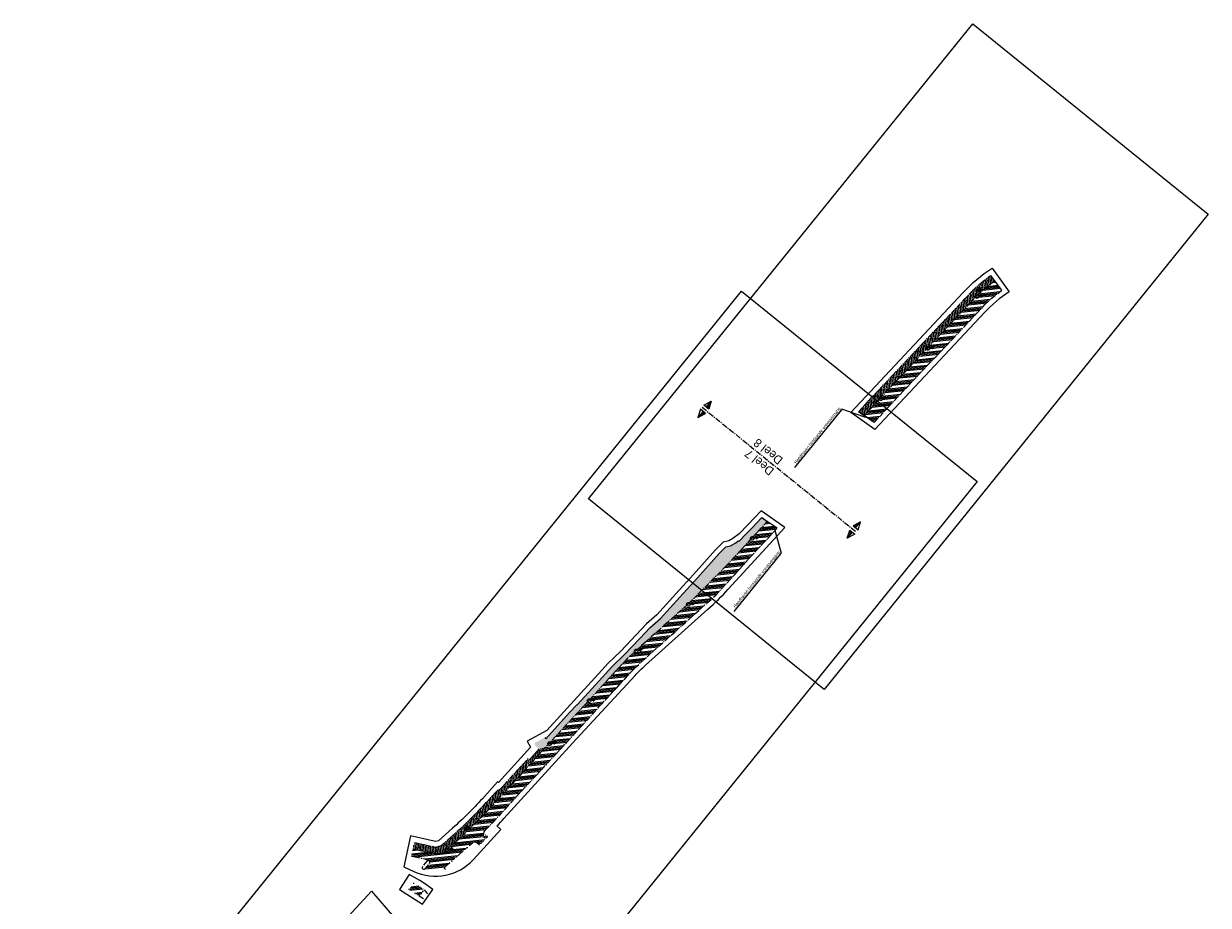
# Model space of a CAD drawing. Header units: metres. Extents: x 152057 to 155740, y 463538 to 465228.
# Tile 64 of 65: x 153891 to 154236, y 464068 to 464325. Entities that reach past the tile are written whole.
import ezdxf
from ezdxf import colors
from ezdxf.entities.mleader import LeaderData, LeaderLine
from ezdxf.enums import TextEntityAlignment as Align
from ezdxf.math import Vec2, Vec3

# ---------------------------------------------------------------- set-up
doc = ezdxf.new("R2010")
doc.units = ezdxf.units.M
for name, pattern in [('CENTER', [50.8, 31.75, -6.35, 6.35, -6.35]), ('CENTER__G5', [2.4, 1.5, -0.3, 0.3, -0.3]), ('DIVIDE__G5', [3.75, 1.5, -0.75, 0, -0.75, 0, -0.75])]:
    doc.linetypes.add(name, pattern=pattern)
for name, color, linetype in [('-DR-alg-bladscheiding', 4, 'CENTER'), ('-DR-alg-projectgrens 1-500', 3, 'PROJECTGRENS_1-500'), ('-DR-alg-tekst-even', 2, 'Continuous'), ('-DR-alg-tekst-oneven', 2, 'Continuous'), ('-DR-v-inr-verkeersbordpaal', 2, 'Continuous'), ('-DR-v-rio-straatkolk', 1, 'Continuous'), ('-DR-v-txt', 2, 'Continuous'), ('-DR-v-vh-band 10x20', 5, 'CENTER__G5'), ('-DR-v-vh-band 10x20 gazon', 4, 'CENTER__G5'), ('-DR-v-vh-band 18-20x25', 5, 'DIVIDE__G5'), ('-DR-v-vh-scheiding verhardingen', 1, 'Continuous')]:
    doc.layers.add(name, color=color, linetype=linetype)
doc.layers.add('-DR-alg-kader', color=3, linetype='Continuous', plot=False)
for name, color, linetype, lineweight in [('-DR-v-vh-arc-asfalt frezen', 252, 'Continuous', 9), ('-DR-v-vh-arc-BSS dubbelklinker', 252, 'Continuous', 9), ('-DR-v-vh-arc-BSS waalformaat', 252, 'Continuous', 9), ('-DR-v-vh-arc-tegels', 252, 'Continuous', 9)]:
    doc.layers.add(name, color=color, linetype=linetype, lineweight=lineweight)
doc.styles.add('18_100', font='romans.shx', dxfattribs={"width": 0.8, "height": 0.18})
doc.styles.add('18_200', font='romans.shx', dxfattribs={"width": 0.8, "height": 0.36})
doc.styles.add('CE', font='txt', dxfattribs={"height": 1.8})
doc.styles.add('CiCom Engineering', font='txt', dxfattribs={"height": 1.8})
doc.linetypes.add('PROJECTGRENS_1-500', pattern='A,0.8,-0.32,[133,ltypeshp.shx,S=0.32,R=0,X=-0.32,Y=0],-0.32,3.18', length=4.62)
pattern_1 = [(96.04051, (153867.6298, 463818.5424), (-0.9472115, -0.1002331), []), (96.04051, (153868.0533, 463819.06615), (-0.9472115, -0.1002331), [1.190625, -0.238125, 0, -0.238125])]
pattern_2 = [(186.0405, (153867.6298, 463818.5424), (0.200466, -1.894423), []), (186.0405, (153867.2806, 463818.8248), (0.200466, -1.894423), []), (186.0405, (153866.9315, 463819.107), (0.200466, -1.894423), []), (186.0405, (153866.5823, 463819.3894), (0.200466, -1.894423), [])]

# ---------------------------------------------------------------- blocks, each defined once
blk = doc.blocks.new('*U53')
at = {"layer": '-DR-alg-bladscheiding', "color": 2, "ltscale": 0.1, "flags": 128}
blk.add_lwpolyline([(-35.86, 29), (53.98, -43.65)], dxfattribs=at)
at = {"layer": '-DR-alg-tekst-even'}
for points in [[(-36.85, 27.78), (-38.29, 23.02), (-33.93, 25.42)], [(53, -44.87), (48.64, -47.27), (50.08, -42.51)]]:
    blk.add_lwpolyline(points, close=True, dxfattribs=at)
at = {"layer": '-DR-alg-tekst-even', "color": 1}
for points in [[(-34.51, 25.89), (-38.29, 23.02)], [(-34.22, 25.66), (-38.29, 23.02)], [(-35.39, 26.6), (-38.22, 23.1)], [(-35.1, 26.36), (-38.22, 23.1)], [(-34.81, 26.13), (-38.22, 23.1)], [(50.37, -42.75), (48.64, -47.27)], [(50.67, -42.98), (48.64, -47.27)], [(50.96, -43.22), (48.71, -47.19)], [(51.25, -43.46), (48.71, -47.19)], [(51.54, -43.69), (48.71, -47.19)]]:
    blk.add_lwpolyline(points, dxfattribs=at)
at = {"layer": '-DR-alg-tekst-oneven'}
for points in [[(-34.87, 30.22), (-30.52, 32.62), (-31.96, 27.86)], [(54.97, -42.43), (56.41, -37.67), (52.05, -40.08)]]:
    blk.add_lwpolyline(points, close=True, dxfattribs=at)
at = {"layer": '-DR-alg-tekst-oneven', "color": 1}
for points in [[(-33.42, 29.04), (-30.59, 32.54)], [(-33.13, 28.8), (-30.59, 32.54)], [(-32.83, 28.57), (-30.59, 32.54)], [(-32.54, 28.33), (-30.52, 32.62)], [(-32.25, 28.09), (-30.52, 32.62)], [(52.35, -40.31), (56.41, -37.67)], [(52.64, -40.55), (56.41, -37.67)], [(52.93, -40.78), (56.34, -37.75)], [(53.22, -41.02), (56.34, -37.75)], [(53.51, -41.25), (56.34, -37.75)]]:
    blk.add_lwpolyline(points, dxfattribs=at)
at = {"layer": '-DR-alg-tekst-even', "style": 'CiCom Engineering'}
blk.add_attdef('DEEL1', text='', height=5, rotation=141.04051, dxfattribs=at).set_placement((-2.56, -3.16), align=Align.MIDDLE_CENTER)
at = {"layer": '-DR-alg-tekst-oneven', "style": 'CiCom Engineering'}
blk.add_attdef('DEEL2', text='', height=5, rotation=141.04051, dxfattribs=at).set_placement((2.56, 3.16), align=Align.MIDDLE_CENTER)
blk = doc.blocks.new('straatkolk bestaand')
at = {"ltscale": 2}
blk.add_ellipse((0, 0), major_axis=(-0.127, 0.127), ratio=1, start_param=3.926991, end_param=10.210176, dxfattribs=at)
at = {"ltscale": 2, "style": '18_100', "width": 0.8}
blk.add_text('SK', height=0.216, dxfattribs=at).set_placement((0.19, -0.37))
at = {"style": '18_200', "width": 0.8}
blk.add_attdef('HOOGTE', (0.29, 0.21), '', height=0.25, dxfattribs=at)
blk = doc.blocks.new('verkeersbord')
blk.add_line((-0.3, 0), (0.3, 0))
for radius in [0.2, 0.0745]:
    blk.add_circle((0, 0), radius)
at = {"style": '18_200', "width": 0.8}
blk.add_attdef('HOOGTE', (0.24, 0.18), '', height=0.25, dxfattribs=at)

msp = doc.modelspace()

# ---------------------------------------------------------------- hatches: boundary and pattern name
at = {"layer": '-DR-v-vh-arc-asfalt frezen'}
h = msp.add_hatch(dxfattribs=at)
h.set_pattern_fill('AVH-ASFALT_FREESVAK', color=256, scale=0.25, pattern_type=2)
h.set_pattern_definition([(51.04051, (153867.6298, 463818.54243), (-0.0581328, 0.54935995), [0.390625, -0.390625]), (141.04051, (153867.8754, 463818.84617), (-0.54935995, -0.0581328), [0.390625, -0.390625])])
h.paths.add_polyline_path([(154038.48, 464108.6), (154038.64, 464109.21), (154038.73, 464109.84), (154038.71, 464110.3), (154041.63, 464113.59), (154042.26, 464113.6), (154043.22, 464113.91), (154039.89, 464110.13)])
at = {"layer": '-DR-v-vh-arc-BSS dubbelklinker'}
h = msp.add_hatch(dxfattribs=at)
h.set_pattern_fill('ANSI34', color=256, scale=0.1, angle=90)
h.set_pattern_definition(pattern_2)
h.paths.add_polyline_path([(154161.18, 464237.16), (154154.52, 464230.14), (154146.15, 464221.26), (154140.75, 464215.46), (154136.28, 464210.63), (154139.14, 464208.62), (154143.38, 464213.21), (154148.7, 464218.86), (154153.08, 464223.56), (154156.94, 464227.58), (154163.49, 464234.53), (154169.24, 464240.62), (154171.42, 464242.95), (154173.27, 464244.76), (154176.34, 464247.15), (154174.3, 464249.88), (154171.45, 464247.72), (154169.19, 464245.64), (154166.89, 464243.19)])
h = msp.add_hatch(dxfattribs=at)
h.set_pattern_fill('ANSI34', color=256, scale=0.1, angle=90)
h.set_pattern_definition(pattern_2)
edge = h.paths.add_edge_path()
edge.add_line((154062.1, 464134.3), (154056.27, 464127.89))
edge.add_line((154056.27, 464127.89), (154051.28, 464122.49))
edge.add_line((154051.28, 464122.49), (154044.75, 464115.43))
edge.add_line((154044.75, 464115.43), (154043.47, 464114.03))
edge.add_line((154043.47, 464114.03), (154043.47, 464114.03))
edge.add_line((154043.47, 464114.03), (154043.21, 464113.9))
edge.add_line((154043.21, 464113.9), (154039.89, 464110.13))
edge.add_line((154039.89, 464110.13), (154038.48, 464108.6))
edge.add_line((154038.48, 464108.6), (154038.17, 464108.14))
edge.add_line((154038.17, 464108.14), (154033.78, 464103.37))
edge.add_line((154033.78, 464103.37), (154029.52, 464098.76))
edge.add_line((154029.52, 464098.76), (154025.79, 464094.76))
edge.add_line((154025.79, 464094.76), (154022.81, 464091.67))
edge.add_line((154022.81, 464091.67), (154020.86, 464089.78))
edge.add_line((154020.86, 464089.78), (154017.35, 464086.58))
edge.add_line((154017.35, 464086.58), (154014.34, 464083.93))
edge.add_line((154014.34, 464083.93), (154014.11, 464083.73))
edge.add_line((154014.11, 464083.73), (154013.64, 464083.39))
edge.add_line((154013.64, 464083.39), (154013.12, 464083.15))
edge.add_line((154013.12, 464083.15), (154012.57, 464083))
edge.add_line((154012.57, 464083), (154011.99, 464082.97))
edge.add_line((154011.99, 464082.97), (154011.42, 464083.04))
edge.add_line((154011.42, 464083.04), (154006.49, 464084.11))
edge.add_line((154006.49, 464084.11), (154004.84, 464084.47))
edge.add_line((154004.84, 464084.47), (154004.39, 464082.38))
edge.add_line((154004.39, 464082.38), (154005.46, 464082.16))
edge.add_line((154005.46, 464082.16), (154008.89, 464081.41))
edge.add_line((154008.89, 464081.41), (154009.33, 464081.23))
edge.add_line((154009.33, 464081.23), (154009.68, 464080.99))
edge.add_line((154009.68, 464080.99), (154009.63, 464080.91))
edge.add_line((154009.63, 464080.91), (154009.77, 464080.71))
edge.add_line((154009.77, 464080.71), (154009.8, 464080.46))
edge.add_line((154009.8, 464080.46), (154009.7, 464080.22))
edge.add_line((154009.7, 464080.22), (154008.43, 464078.68))
edge.add_line((154008.43, 464078.68), (154008.12, 464078.45))
edge.add_line((154008.12, 464078.45), (154010.28, 464078.2))
edge.add_line((154010.28, 464078.2), (154012.87, 464078.23))
edge.add_line((154012.87, 464078.23), (154014.22, 464078.53))
edge.add_line((154014.22, 464078.53), (154014.02, 464078.71))
edge.add_line((154014.02, 464078.71), (154014.17, 464079.18))
edge.add_line((154014.17, 464079.18), (154014.28, 464079.35))
edge.add_line((154014.28, 464079.35), (154014.43, 464079.5))
edge.add_line((154014.43, 464079.5), (154018.3, 464082.85))
edge.add_line((154018.3, 464082.85), (154022.14, 464086.25))
edge.add_line((154022.14, 464086.25), (154022.38, 464086.46))
edge.add_line((154022.38, 464086.46), (154022.68, 464086.55))
edge.add_line((154022.68, 464086.55), (154022.94, 464086.54))
edge.add_line((154022.94, 464086.54), (154023.18, 464086.46))
edge.add_line((154023.18, 464086.46), (154023.39, 464086.29))
edge.add_line((154023.39, 464086.29), (154024.24, 464085.51))
edge.add_line((154024.24, 464085.51), (154026.2, 464087.64))
edge.add_arc((154025.97, 464088.09), 0.505, 150.5252, 297.5918, ccw=False)
edge.add_line((154025.53, 464088.34), (154025.43, 464088.47))
edge.add_line((154025.43, 464088.47), (154025.47, 464088.93))
edge.add_line((154025.47, 464088.93), (154025.6, 464089.38))
edge.add_line((154025.6, 464089.38), (154025.81, 464089.75))
edge.add_line((154025.81, 464089.75), (154026.09, 464090.07))
edge.add_line((154026.09, 464090.07), (154028.18, 464092.23))
edge.add_line((154028.18, 464092.23), (154031.67, 464096.02))
edge.add_line((154031.67, 464096.02), (154036.48, 464101.31))
edge.add_line((154036.48, 464101.31), (154040.73, 464105.85))
edge.add_line((154040.73, 464105.85), (154046.47, 464112.06))
edge.add_line((154046.47, 464112.06), (154053.83, 464120.05))
edge.add_line((154053.83, 464120.05), (154059.12, 464125.9))
edge.add_line((154059.12, 464125.9), (154064.68, 464131.96))
edge.add_line((154064.68, 464131.96), (154069.5, 464137.19))
edge.add_line((154069.5, 464137.19), (154074.68, 464141.89))
edge.add_line((154074.68, 464141.89), (154081.39, 464147.89))
edge.add_line((154081.39, 464147.89), (154086.98, 464152.91))
edge.add_line((154086.98, 464152.91), (154093.03, 464158.34))
edge.add_line((154093.03, 464158.34), (154098.35, 464164.15))
edge.add_line((154098.35, 464164.15), (154105, 464171.51))
edge.add_line((154105, 464171.51), (154108.15, 464174.85))
edge.add_line((154108.15, 464174.85), (154110.88, 464177.81))
edge.add_line((154110.88, 464177.81), (154108.01, 464179.84))
edge.add_line((154108.01, 464179.84), (154105.34, 464176.88))
edge.add_line((154105.34, 464176.88), (154103.39, 464174.8))
edge.add_line((154103.39, 464174.8), (154096.08, 464166.83))
edge.add_line((154096.08, 464166.83), (154084.81, 464155.62))
edge.add_line((154084.81, 464155.62), (154078.95, 464150.38))
edge.add_line((154078.95, 464150.38), (154072.46, 464144.55))
edge.add_line((154072.46, 464144.55), (154067.37, 464139.97))
edge.add_line((154067.37, 464139.97), (154062.1, 464134.3))
h = msp.add_hatch(dxfattribs=at)
h.set_pattern_fill('ANSI34', color=256, scale=0.1, angle=90)
h.set_pattern_definition(pattern_2)
h.paths.add_polyline_path([(154008.11, 464072.59), (154007.96, 464072.43), (154006.78, 464070.9), (154006.67, 464070.72), (154003.47, 464072.73), (154003.48, 464072.76), (154003.74, 464072.78), (154003.95, 464072.93), (154004.8, 464074.01), (154004.9, 464074.26), (154004.87, 464074.52), (154004.7, 464074.73), (154006.08, 464073.99), (154007.31, 464073.18)])
at = {"layer": '-DR-v-vh-arc-BSS waalformaat'}
h = msp.add_hatch(dxfattribs=at)
h.set_pattern_fill('ANSI33', color=256, scale=0.2, angle=90)
h.set_pattern_definition([(186.0405, (153867.6298, 463818.5424), (0.133644, -1.2629486), []), (186.0405, (153866.9315, 463819.1071), (0.133644, -1.2629486), [0.635, -0.3175])])
edge = h.paths.add_edge_path()
edge.add_arc((154025.97, 464088.09), 0.505, 0, 360)
at = {"layer": '-DR-v-vh-arc-tegels'}
h = msp.add_hatch(dxfattribs=at)
h.set_pattern_fill('ANSI35', color=256, scale=0.15)
h.set_pattern_definition(pattern_1)
h.paths.add_polyline_path([(154159.91, 464238.64), (154153.25, 464231.63), (154144.67, 464222.52), (154138.86, 464216.26), (154138.76, 464216.35), (154134.62, 464211.77), (154136.26, 464210.6), (154136.28, 464210.63), (154140.75, 464215.46), (154146.15, 464221.26), (154154.52, 464230.14), (154161.18, 464237.16), (154166.89, 464243.19), (154169.19, 464245.64), (154171.45, 464247.72), (154174.3, 464249.88), (154173.12, 464251.47), (154172.4, 464250.91), (154170.4, 464249.36), (154167.77, 464246.99), (154165.57, 464244.63)])
h = msp.add_hatch(dxfattribs=at)
h.set_pattern_fill('ANSI35', color=256, scale=0.15)
h.set_pattern_definition(pattern_1)
h.paths.add_polyline_path([(154076.91, 464151.55), (154073.88, 464148.94), (154070.94, 464145.74), (154066.4, 464141.01), (154062.77, 464137.45), (154060.91, 464135.46), (154054.88, 464128.81), (154052.66, 464126.37), (154052.59, 464126.44), (154050.43, 464124.15), (154043.54, 464116.46), (154043.29, 464116.93), (154040.17, 464115.23), (154040.54, 464114.58), (154040.75, 464114.28), (154041.15, 464113.91), (154041.1, 464113.83), (154041.64, 464113.74), (154042.22, 464113.75), (154042.82, 464113.88), (154043.37, 464114.13), (154043.47, 464114.03), (154044.75, 464115.43), (154051.28, 464122.49), (154056.27, 464127.89), (154062.1, 464134.3), (154067.37, 464139.97), (154072.46, 464144.55), (154078.95, 464150.38), (154084.81, 464155.62), (154096.08, 464166.84), (154103.39, 464174.8), (154105.34, 464176.89), (154108.01, 464179.84), (154107.93, 464179.92), (154106.41, 464180.94), (154103.44, 464177.77), (154102.11, 464176.43), (154099.71, 464173.99), (154099.56, 464174.14), (154098.85, 464173.59), (154097.36, 464172.72), (154095.93, 464172.44), (154094.03, 464170.48), (154087.67, 464163.36), (154082.53, 464157.76)])
h = msp.add_hatch(dxfattribs=at)
h.set_pattern_fill('ANSI35', color=256, scale=0.15)
h.set_pattern_definition(pattern_1)
h.paths.add_polyline_path([(154038.54, 464110.69), (154038.52, 464110.77), (154038.43, 464110.75), (154035.37, 464107.49), (154031.36, 464103.11), (154031.29, 464102.94), (154029.84, 464101.49), (154029.64, 464101.65), (154029.5, 464101.48), (154025.15, 464096.84), (154022.01, 464093.56), (154019.43, 464091.05), (154016.34, 464088.26), (154013.01, 464085.36), (154011.4, 464084.99), (154008.65, 464085.58), (154005.25, 464086.33), (154004.84, 464084.47), (154006.49, 464084.11), (154011.42, 464083.04), (154011.99, 464082.97), (154012.57, 464083), (154013.12, 464083.15), (154013.64, 464083.39), (154014.11, 464083.73), (154014.34, 464083.93), (154017.35, 464086.58), (154020.86, 464089.78), (154022.81, 464091.67), (154025.79, 464094.77), (154029.52, 464098.76), (154033.78, 464103.37), (154038.17, 464108.14), (154038.26, 464108.33), (154038.47, 464109.08), (154038.57, 464109.86)], flags=17)

# ---------------------------------------------------------------- linework, layer by layer
at = {"layer": '-DR-alg-kader'}
for points in [[(154236.48, 464269.27), (154124.57, 464130.87), (154055.95, 464186.36), (154167.86, 464324.76)], [(154169.13, 464191.4), (153867.63, 463818.54), (153799.01, 463874.03), (154100.5, 464246.89)]]:
    msp.add_lwpolyline(points, close=True, dxfattribs=at)
at = {"layer": '-DR-alg-projectgrens 1-500', "flags": 128}
for points in [[(154178.45, 464246.66, 0.058707), (154171.29, 464240.63), (154139.37, 464206.61), (154132.34, 464211.57), (154165.07, 464246.46, -0.057055), (154173.49, 464253.6)], [(154029.29, 464091.12, 0.005786), (154031.34, 464093.32), (154051.33, 464115.22), (154069.52, 464134.94, -0.023712), (154072.56, 464137.93), (154090.76, 464154.24, 0.024422), (154096.66, 464160.08), (154113.15, 464178.04), (154106.22, 464182.93), (154102.36, 464178.81), (154099.8, 464176.21), (154098.01, 464174.83), (154096.82, 464174.14), (154095.18, 464173.82), (154092.93, 464171.5), (154086.55, 464164.37), (154081.42, 464158.77), (154075.86, 464152.62), (154072.83, 464150.02), (154069.85, 464146.77), (154065.34, 464142.06), (154061.69, 464138.49), (154059.81, 464136.48), (154053.77, 464129.82), (154043.88, 464118.97), (154038.11, 464115.82), (154039.12, 464114.04), (154029.73, 464103.75), (154029.5, 464103.95), (154025.05, 464099.07, -0.025175), (154016.36, 464090.46), (154012.27, 464086.8), (154011.45, 464086.63), (154004.13, 464088.23), (154002.16, 464079.25), (154005.11, 464077.88, 0.325754), (154022.44, 464081.34), (154030.46, 464090.06)], [(152877.71, 464076.44), (152906.25, 464079.61), (152930.68, 464081.64), (152941.22, 464082.43), (152942.77, 464081.18), (152971.74, 464083.33, 0.342855), (152979.39, 464090.24), (152980.99, 464099.25), (152988.42, 464097.93), (152987.93, 464095.19), (153019.59, 464091.83, -0.118697), (153016.45, 464101.64), (153016.19, 464105.27), (153022.93, 464105.7), (153023.19, 464102.13, 0.100442), (153024.83, 464096.29), (153028.21, 464091.46, 0.095188), (153031.48, 464088.28), (153034.4, 464086.36, 0.123665), (153043.19, 464083.3), (153077.76, 464080.23), (153090.03, 464077.33), (153105.74, 464074.2), (153139.07, 464069.19), (153190.99, 464059.08), (153197.35, 464057.64), (153196.94, 464056.38), (153233.21, 464046.68), (153241.61, 464046.33, -0.02169), (153245.72, 464045.99), (153246.05, 464047.26), (153260.87, 464043.37), (153260.63, 464042.55), (153270.75, 464039.87), (153281.12, 464037.09), (153287.26, 464035.61), (153334.59, 464023.48), (153336.67, 464022.91), (153337.81, 464022.62), (153349.26, 464019.71), (153359.92, 464016.81), (153371.27, 464013.92), (153434.68, 463997.36), (153441.03, 464001.13), (153452.41, 463998.15), (153454.77, 463994.18), (153454.26, 463992.24), (153484.54, 463984.33), (153488.73, 463994.72), (153490.18, 463998.17), (153498.75, 464019.33), (153506.31, 464025.12), (153511.06, 464018.92), (153507.51, 464016.2, 0.133812), (153504.1, 464011.73), (153497.4, 463995.19), (153495.95, 463991.74), (153493.79, 463986.38), (153495.93, 463985.57), (153494.64, 463982.85), (153500.48, 463981.01), (153504.7, 463990.4), (153505.76, 463990.1, -0.028075), (153506.94, 463993.63), (153511.45, 464004.96, 0.045281), (153515.39, 464018.27), (153521.76, 464017.13, -0.034016), (153518.81, 464006.21), (153517.32, 464001.68), (153512.77, 463990.22, 0.08949), (153511, 463981.52), (153510.9, 463976.71, 0.343614), (153511.19, 463976.32), (153557.15, 463963.68), (153587.91, 463955.42, -0.021284), (153693.71, 463922.13), (153723.4, 463910.98), (153733.08, 463907.31), (153743.45, 463903.33), (153750.05, 463900.61), (153754.82, 463898.69), (153787.29, 463885.99), (153839.55, 463866.64), (153847.22, 463865.12), (153850.49, 463866.21), (153852.78, 463867.97), (153869.07, 463894.46), (153870.08, 463899.96), (153913.7, 463968.67), (153911.43, 463970.06), (153914.65, 463976.01), (153916.81, 463974.79), (153920.98, 463981.26), (153924.38, 463979.07), (153925.71, 463979.39), (153934.57, 463993.59, -0.05166), (153949.32, 464012.53), (153950.41, 464013.66, 0.017137), (153954.91, 464018.68), (153969.54, 464036.19), (153988.91, 464059.6, 0.394251), (153988.75, 464062.32), (153986.09, 464064.85), (153992.77, 464072.17), (153999.51, 464064.34), (154000.44, 464063.1, -0.249971), (154001.55, 464055.65), (154000.86, 464053.73), (153998.83, 464051.03), (153995.09, 464053.85), (153976.02, 464030.81), (153961.37, 464013.28, -0.017137), (153956.48, 464007.83), (153955.4, 464006.7, 0.05166), (153941.72, 463989.13), (153935.63, 463979.39), (153937.95, 463977.95), (153927.47, 463961.05), (153927.3, 463957.07), (153926.13, 463952.99), (153904.7, 463925.18), (153861.11, 463854.87), (153869.66, 463849.84), (153870.98, 463851.96), (153875.69, 463849.11), (153873.91, 463846.23, -0.000754), (153877.54, 463844.05), (153878.93, 463846.9), (153891.93, 463838.77), (153889.83, 463835.32, 0.414492), (153890.97, 463830.64), (153892.25, 463829.87), (153888.27, 463823.26), (153884.11, 463813.91), (153880.04, 463805.58), (153877.63, 463802.69), (153885.69, 463798.72), (153937.61, 463774.62), (153959.42, 463764.25), (153995.09, 463745.93), (154013.99, 463735.53), (154050.42, 463714.5), (154056.41, 463724.89), (154053.8, 463726.49), (154058.17, 463733.63), (154067.74, 463727.68), (154065.56, 463724.14), (154063.7, 463722.41), (154056.96, 463710.73), (154061.37, 463708.18), (154056.47, 463699.27), (154051.87, 463696.98), (154059.98, 463678.03), (153985.89, 463713.24), (153983.77, 463718.81), (153968.96, 463738.38), (153972.58, 463745.69), (153935.7, 463764.82), (153869.31, 463795.32), (153863.89, 463793.58), (153855.18, 463796.85), (153856.76, 463799.2), (153853.37, 463801.29), (153852.21, 463798.99), (153842.65, 463804.44), (153840.88, 463806.37), (153840.98, 463807.05), (153773.47, 463843.42), (153762.11, 463846.93), (153689.45, 463879.6), (153681.76, 463883.9), (153680.98, 463885.65), (153668.33, 463890.54), (153597.14, 463913.11), (153593.58, 463911.51), (153515.87, 463932.13), (153512.7, 463930.42), (153501.39, 463933.36), (153497.45, 463928.86), (153493.71, 463932.09), (153476.47, 463936.95), (153475.4, 463933.77), (153467.04, 463935.82), (153468.44, 463942.19), (153459.95, 463947.53), (153450.22, 463951.08), (153328.22, 463985), (153323.16, 463986.22), (153320.55, 463988.67), (153239.27, 464007.69), (153227.1, 464007.46), (153179.75, 464017.52), (153164.94, 464021.67), (153159.19, 464024.63), (153132.61, 464029.39), (153109.22, 464033.88), (153051.39, 464036.05), (153024.38, 464032.18), (153004.94, 464033.53), (152999.95, 464027.78), (152987.02, 464030.91), (152972.38, 464031.81), (152972.49, 464029.63), (152967.8, 464029.45), (152966.7, 464032.94), (152914.45, 464036.02), (152888.39, 464036.56), (152883.14, 464031.8), (152878.31, 464036.08), (152858.76, 464036.54), (152848.36, 464035.85), (152828.23, 464033.95), (152814.52, 464032), (152800.4, 464029.59), (152772.88, 464024.65), (152737.92, 464016.81), (152693.21, 464004.49), (152679.12, 463999.42), (152674.82, 463997.99), (152627.13, 463980.05), (152586.31, 463962.6), (152553.31, 463945.85), (152534.82, 463936.3), (152515.03, 463924.08), (152509.88, 463918.68), (152508.8, 463913.69), (152502.23, 463912.7), (152491.05, 463903.33), (152488.18, 463896.04), (152481.72, 463892.26), (152480.41, 463894.73), (152453.57, 463879.02, 0.037552), (152440.88, 463870.26), (152430.33, 463861.73), (152410.69, 463845.86, -0.023459), (152406.37, 463842.69), (152398.68, 463837.59, 0.03392), (152389.77, 463830.76), (152287.25, 463740.58), (152281, 463747.31), (152290.6, 463755.75), (152299.52, 463763.64), (152309.7, 463772.56), (152317.83, 463779.69), (152328.87, 463789.42), (152336.73, 463796.38), (152347.27, 463805.68), (152354.74, 463812.28), (152366.33, 463822.53), (152374.71, 463829.82), (152385.91, 463839.54), (152390.97, 463843.53), (152396.39, 463847.09), (152400.21, 463849.63), (152403.4, 463851.82), (152405.37, 463853.39), (152412.03, 463858.76), (152421.51, 463866.4), (152430.59, 463873.9), (152439.66, 463880.97), (152444.25, 463884.08), (152449.94, 463887.61), (152457.8, 463892.17), (152471.61, 463900.07, 0.396884), (152472.41, 463902.69), (152465.65, 463916.33), (152462.31, 463921.76), (152454.36, 463929.71), (152457.8, 463933.15), (152448.41, 463944.51), (152439.89, 463954.8), (152437.16, 463958.11, 0.031998), (152428.83, 463966.96), (152419.36, 463959.63), (152407.25, 463965.07), (152409.13, 463969.12), (152407.71, 463972.93), (152405.57, 463973.94), (152410.21, 463984.22), (152395.74, 463999.06, 0.049406), (152383.48, 464008.04), (152234.85, 464095.83, 0.006342), (152225.45, 464101.21, 0.052448), (152146.94, 464134.89), (152140.18, 464137.09, -0.036038), (152138.33, 464137.84, 0.102357), (152127.98, 464140.14, -0.055379), (152124.87, 464140.2), (152113.53, 464141.66), (152114.91, 464152.33), (152123.45, 464151.19, 0.346758), (152131.6, 464156.6), (152134.73, 464167.83), (152135.48, 464170.43), (152145.81, 464167.52), (152145.07, 464164.92), (152142.67, 464156.4, 0.396872), (152147.68, 464146.8), (152150.51, 464145.81, -0.049562), (152240.24, 464104.96), (152388.86, 464017.17, -0.049482), (152402.84, 464006.94), (152407.86, 464002.43), (152424.59, 463998.44), (152429.47, 464001.19), (152440.11, 463997.55), (152445.94, 463971.45), (152468.37, 463944.32), (152479.67, 463952.04), (152484.24, 463956.9), (152488.3, 463954.67, 0.125999), (152491.45, 463954.27), (152491.85, 463954.32, 0.093581), (152495.43, 463955.74, 0.01581), (152495.86, 463955.96), (152508.34, 463962.94, -0.023724), (152559.69, 463988.54), (152572.44, 463994.22), (152581.11, 463997.49, 0.00994), (152584.75, 463998.94), (152586.66, 464003.17, -0.011458), (152621.98, 464017.87), (152622.62, 464019.32, -0.116825), (152627.12, 464024.3, -0.06634), (152629.85, 464025.69), (152662.61, 464037.23, -0.04014), (152663.62, 464037.51), (152666.74, 464038.13), (152681.9, 464039.86, -0.085576), (152684.44, 464039.71), (152706.39, 464046.98), (152707.27, 464044.34), (152724.65, 464048.67), (152724.22, 464050.63), (152728.1, 464051.59), (152728.54, 464049.64), (152738.25, 464052.06, -0.023794), (152748.19, 464054.04), (152763.92, 464056.4), (152784.67, 464060.63), (152815.29, 464065.81), (152824.57, 464069.11), (152858.87, 464074.31), (152874.97, 464076.12)]]:
    msp.add_lwpolyline(points, format="xyb", close=True, dxfattribs=at)
msp.add_lwpolyline([(154000.95, 464072.58), (154007.58, 464068.38), (154010.65, 464072.58), (154008.17, 464074.41), (154006.85, 464075.28), (154003.72, 464076.95)], close=True, dxfattribs=at)
at = {"layer": '-DR-v-vh-band 10x20'}
for points in [[(154134.62, 464211.77), (154138.76, 464216.35), (154138.86, 464216.26), (154144.67, 464222.52), (154153.25, 464231.63), (154159.91, 464238.64), (154165.57, 464244.63), (154167.77, 464246.99), (154170.4, 464249.36), (154172.4, 464250.91), (154173.12, 464251.47)], [(154139.14, 464208.62), (154143.38, 464213.21), (154148.7, 464218.86), (154153.08, 464223.56), (154156.94, 464227.58), (154163.49, 464234.53), (154169.24, 464240.62), (154171.42, 464242.95), (154173.27, 464244.76), (154176.34, 464247.15)], [(154025.43, 464088.47), (154025.47, 464088.93), (154025.6, 464089.38), (154025.81, 464089.75), (154026.08, 464090.07), (154028.18, 464092.23), (154031.67, 464096.02), (154036.48, 464101.31), (154040.73, 464105.85), (154046.47, 464112.06), (154053.83, 464120.05), (154059.12, 464125.9), (154064.68, 464131.96), (154069.5, 464137.19), (154074.68, 464141.89), (154081.39, 464147.89), (154086.98, 464152.91), (154093.03, 464158.34), (154098.35, 464164.15), (154105, 464171.51), (154108.15, 464174.85), (154110.88, 464177.81)], [(154005.25, 464086.33), (154008.65, 464085.58), (154011.4, 464084.99), (154013.01, 464085.36), (154016.34, 464088.26), (154019.43, 464091.05), (154022.01, 464093.56), (154025.15, 464096.84), (154029.5, 464101.48), (154029.64, 464101.65), (154029.84, 464101.49), (154031.29, 464102.94), (154031.36, 464103.11), (154035.37, 464107.49), (154038.43, 464110.75)], [(154004.39, 464082.38), (154005.46, 464082.16), (154008.89, 464081.41), (154009.33, 464081.23), (154009.68, 464080.99), (154009.63, 464080.91)]]:
    msp.add_lwpolyline(points, dxfattribs=at)
at = {"layer": '-DR-v-vh-band 10x20 gazon'}
for points in [[(154136.28, 464210.62), (154140.75, 464215.46), (154146.15, 464221.26), (154154.52, 464230.14), (154161.18, 464237.16), (154166.89, 464243.19), (154169.19, 464245.64), (154171.45, 464247.72), (154174.3, 464249.88)], [(154108.01, 464179.84), (154105.34, 464176.89), (154103.39, 464174.8), (154096.08, 464166.84), (154084.81, 464155.62), (154078.95, 464150.38), (154072.46, 464144.55), (154067.37, 464139.97), (154062.1, 464134.3), (154056.27, 464127.89), (154051.28, 464122.49), (154044.75, 464115.43), (154043.46, 464114.02)], [(154004.84, 464084.47), (154006.49, 464084.11), (154011.42, 464083.04), (154011.99, 464082.97), (154012.57, 464083), (154013.12, 464083.15), (154013.64, 464083.39), (154014.11, 464083.73), (154014.34, 464083.93), (154017.35, 464086.58), (154020.86, 464089.78), (154022.81, 464091.67), (154025.79, 464094.77), (154029.52, 464098.76), (154033.78, 464103.37), (154038.17, 464108.14)]]:
    msp.add_lwpolyline(points, dxfattribs=at)
at = {"layer": '-DR-v-vh-band 18-20x25'}
msp.add_lwpolyline([(154014.34, 464078.49), (154014.22, 464078.53), (154014.1, 464078.64), (154014.05, 464078.81), (154014.17, 464079.18), (154014.28, 464079.35), (154014.43, 464079.5), (154018.3, 464082.85), (154022.14, 464086.25), (154022.38, 464086.46), (154022.68, 464086.55), (154022.94, 464086.54), (154023.18, 464086.46), (154023.39, 464086.29), (154024.24, 464085.51)], dxfattribs=at)
msp.add_lwpolyline([(154007.62, 464079.32), (154007.53, 464079.08), (154007.57, 464078.83), (154007.72, 464078.62), (154007.96, 464078.51), (154008.22, 464078.53), (154008.43, 464078.68), (154009.7, 464080.22), (154009.8, 464080.46), (154009.77, 464080.71), (154009.63, 464080.91), (154009.4, 464081.02), (154009.14, 464081.01), (154008.93, 464080.87)], close=True, dxfattribs=at)
at = {"layer": '-DR-v-vh-band 18-20x25', "flags": 128}
msp.add_lwpolyline([(154009.15, 464071.39), (154008.1, 464072.61), (154006.65, 464070.74), (154007.99, 464069.93)], dxfattribs=at)
at = {"layer": '-DR-v-vh-band 18-20x25'}
msp.add_circle((154025.97, 464088.09), 0.505, dxfattribs=at)
at = {"layer": '-DR-v-vh-scheiding verhardingen', "flags": 128}
for points in [[(154174.31, 464249.88), (154173.12, 464251.47)], [(154176.34, 464247.15), (154174.31, 464249.88)], [(154136.28, 464210.63), (154136.26, 464210.6), (154134.62, 464211.77)], [(154139.13, 464208.62), (154136.28, 464210.63)], [(154095.93, 464172.44), (154097.36, 464172.72), (154098.85, 464173.59), (154099.56, 464174.14), (154099.71, 464173.99), (154102.11, 464176.43), (154103.44, 464177.77), (154106.41, 464180.94)], [(154106.41, 464180.94), (154106.41, 464180.94), (154107.93, 464179.92)], [(154110.88, 464177.81), (154108.01, 464179.84)], [(154052.59, 464126.44), (154052.66, 464126.37), (154054.88, 464128.81), (154060.91, 464135.46), (154062.77, 464137.45), (154066.4, 464141.01), (154070.94, 464145.74), (154073.88, 464148.94), (154076.91, 464151.55), (154082.53, 464157.76), (154087.67, 464163.36), (154094.03, 464170.48), (154095.93, 464172.44)], [(154043.29, 464116.93), (154043.54, 464116.46), (154050.43, 464124.15), (154052.59, 464126.44), (154052.59, 464126.44)], [(154043.22, 464113.91), (154039.89, 464110.13), (154038.48, 464108.6)], [(154038.71, 464110.3), (154041.63, 464113.59)]]:
    msp.add_lwpolyline(points, dxfattribs=at)

# ---------------------------------------------------------------- block references
at = {"layer": '-DR-v-inr-verkeersbordpaal', "xscale": 3, "yscale": 3, "zscale": 3, "rotation": 51.04}
for p in [(154169.83, 464247.23), (154020.75, 464090.43)]:
    msp.add_blockref('verkeersbord', p, dxfattribs=at)
at = {"layer": '-DR-v-rio-straatkolk', "xscale": 3, "yscale": 3, "zscale": 3, "rotation": 51.04}
for p in [(154169.08, 464245.3), (154154.85, 464230.23), (154141.03, 464215.55), (154103.65, 464174.88), (154085.06, 464155.66), (154069.84, 464142.08), (154056.16, 464127.64), (154044.68, 464115.12), (154029.5, 464098.51), (154014.77, 464084.16)]:
    msp.add_blockref('straatkolk bestaand', p, dxfattribs=at)
at = {"xscale": 0.5, "yscale": 0.5, "zscale": 0.5}
msp.add_blockref('*U53', (154106.99, 464198.57), dxfattribs=at).add_auto_attribs({'DEEL2': 'Deel 8', 'DEEL1': 'Deel 7'})

# ---------------------------------------------------------------- leaders
at = {"layer": '-DR-v-txt'}
ml = msp.add_multileader_mtext('Standard', dxfattribs=at)
ml.set_content('Handhaven bestaande voegovergang', color=7, style='CE')
ml.set_leader_properties(color=256, linetype='ByLayer', lineweight=-1)
ml.build(insert=Vec2(0, 0))
ml.multileader.update_dxf_attribs({"text_left_attachment_type": 5, "text_right_attachment_type": 5, "dogleg_length": 0.5, "arrow_head_size": 1.25, "scale": 0.5})
ctx = ml.context
ctx.base_point, ctx.scale, ctx.char_height, ctx.arrow_head_size, ctx.landing_gap_size, ctx.plane_origin, ctx.plane_x_axis, ctx.plane_y_axis = Vec3(154116.61, 464196.24), 0.5, 0.9, 1.25, 0.1, Vec3(154126.44, 464231.56), Vec3(0.628771, 0.777591), Vec3(-0.777591, 0.628771)
ctx.left_attachment, ctx.right_attachment = 5, 5
notes = []
notes.append((ctx, [(0, (1, 1, 0), (154129.76, 464212.51), (-0.628771, -0.777591), 0.25, [(0, [(154137.33, 464209.88)], 0, [])])]))
ctx.mtext.insert, ctx.mtext.text_direction, ctx.mtext.rotation, ctx.mtext.flow_direction = Vec3(154115.75, 464197.06), Vec3(0.628771, 0.777591), 0.890825, 5
ml = msp.add_multileader_mtext('Standard', dxfattribs=at)
ml.set_content('Handhaven bestaande voegovergang', color=7, style='CE')
ml.set_leader_properties(color=256, linetype='ByLayer', lineweight=-1)
ml.build(insert=Vec2(0, 0))
ml.multileader.update_dxf_attribs({"text_left_attachment_type": 5, "text_right_attachment_type": 5, "dogleg_length": 0.5, "arrow_head_size": 1.25, "scale": 0.5})
ctx = ml.context
ctx.base_point, ctx.scale, ctx.char_height, ctx.arrow_head_size, ctx.landing_gap_size, ctx.plane_origin, ctx.plane_x_axis, ctx.plane_y_axis = Vec3(154098.89, 464154.33), 0.5, 0.9, 1.25, 0.1, Vec3(154114.27, 464190.24), Vec3(0.628771, 0.777591), Vec3(-0.777591, 0.628771)
ctx.left_attachment, ctx.right_attachment = 5, 5
notes.append((ctx, [(0, (1, 1, 0), (154112.04, 464170.6), (-0.628771, -0.777591), 0.25, [(0, [(154109.87, 464178.52)], 0, [])])]))
ctx.mtext.insert, ctx.mtext.text_direction, ctx.mtext.rotation, ctx.mtext.flow_direction = Vec3(154098.03, 464155.16), Vec3(0.628771, 0.777591), 0.890825, 5
for ctx, leaders in notes:
    for number, flags, end, landing, length, lines in leaders:
        leader = LeaderData()
        leader.index, (leader.has_last_leader_line, leader.has_dogleg_vector, leader.attachment_direction) = number, flags
        leader.last_leader_point, leader.dogleg_vector, leader.dogleg_length = Vec3(end), Vec3(landing), length
        for number, points, colour, breaks in lines:
            line = LeaderLine()
            line.index, line.vertices, line.color, line.breaks = number, Vec3.list(points), colors.encode_raw_color(colour), breaks
            leader.lines.append(line)
        ctx.leaders.append(leader)

doc.saveas('drawing.dxf')
